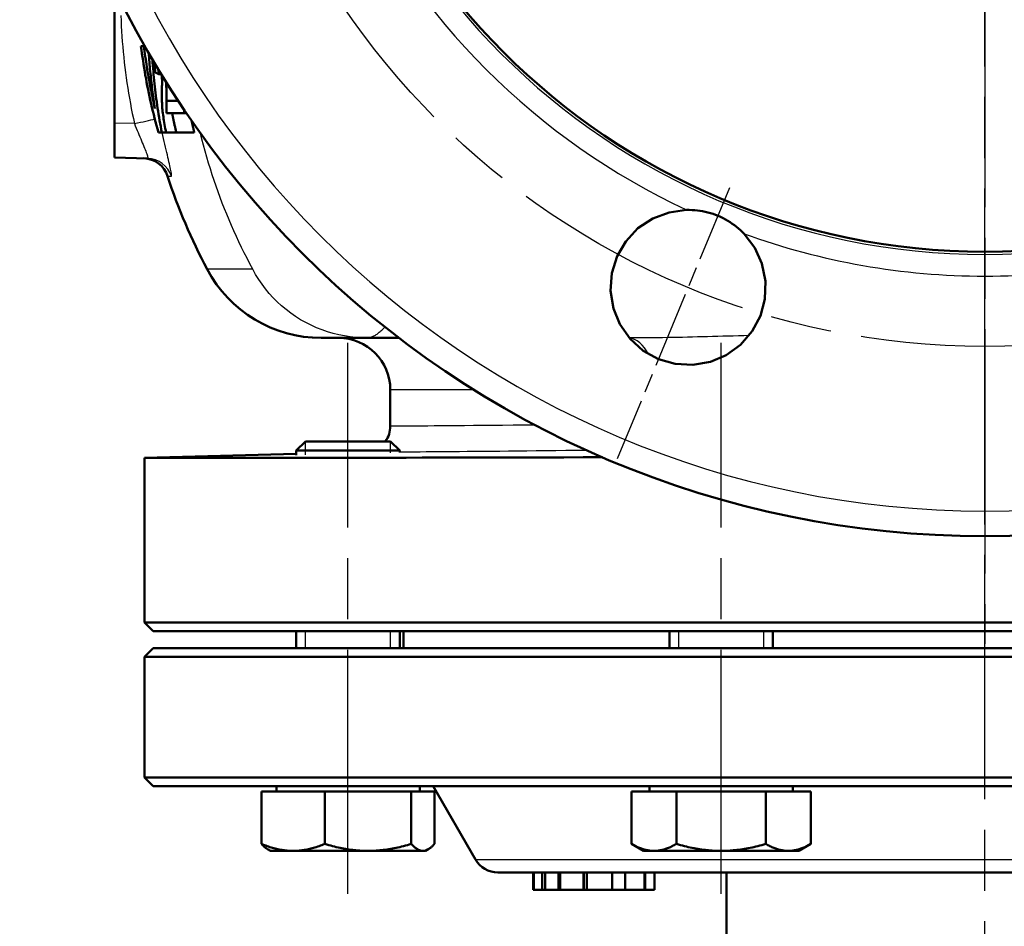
# Model space of a CAD drawing. Header units: millimetres. Extents: x 179 to 1975, y 100 to 1286.
# Tile 15 of 77: x 192 to 306, y 731 to 836. Entities that reach past the tile are written whole.
import ezdxf

# ---------------------------------------------------------------- set-up
doc = ezdxf.new("R2010")
doc.units = ezdxf.units.MM
doc.header["$LTSCALE"] = 5
doc.linetypes.add('CHAIN', pattern=[0.3543, 0.2362, -0.0295, 0.0591, -0.0295])
for name, color, linetype, lineweight in [('Gewinde(DIN)', 3, 'Continuous', 25), ('Mittellinie(DIN)', 4, 'CHAIN', 25), ('Mittelpunktmarkierung(DIN)', 4, 'CHAIN', 25), ('Sichtbare Kanten(DIN)', 7, 'Continuous', 50), ('Sichtbare tangentiale Kanten(DIN)', 3, 'Continuous', 25)]:
    doc.layers.add(name, color=color, linetype=linetype, lineweight=lineweight)

msp = doc.modelspace()

# ---------------------------------------------------------------- linework, layer by layer
at = {"layer": 'Gewinde(DIN)'}
for p, q in [((224.75, 787.12), (224.75, 785.58)), ((234.65, 785.83), (234.65, 787.12)), ((224.75, 765.14), (224.75, 763.14)), ((234.65, 763.14), (234.65, 765.14)), ((268.05, 765.14), (268.05, 763.14)), ((277.95, 763.14), (277.95, 765.14))]:
    msp.add_line(p, q, dxfattribs=at)
at = {"layer": 'Mittellinie(DIN)', "linetype": 'CHAIN', "ltscale": 23.990969}
for p, q in [((303.61, 490.64), (303.61, 1285.65)), ((229.7, 734.64), (229.7, 798.57)), ((273, 734.64), (273, 798.57))]:
    msp.add_line(p, q, dxfattribs=at)
msp.add_circle((303.61, 888.14), 90, dxfattribs=at)
at = {"layer": 'Mittelpunktmarkierung(DIN)', "linetype": 'CHAIN', "ltscale": 23.990969}
msp.add_line((303.61, 1012.64), (303.61, 763.64), dxfattribs=at)
msp.add_line((303.61, 1012.64), (303.61, 763.64), dxfattribs=at)
at = {"layer": 'Mittelpunktmarkierung(DIN)', "linetype": 'CHAIN', "ltscale": 7.55611}
msp.add_line((273.95, 816.54), (260.94, 785.13), dxfattribs=at)
at = {"layer": 'Sichtbare Kanten(DIN)'}
for p, q in [((202.61, 839.74), (202.61, 824.06)), ((205.68, 832.97), (206.03, 832.97)), ((206.03, 832.97), (206.15, 832.97)), ((207.75, 829.73), (208.05, 829.73)), ((208.64, 826.65), (210.01, 826.65)), ((208.65, 825.23), (209.29, 825.23)), ((209.29, 825.23), (210.95, 825.23)), ((202.61, 820.06), (202.61, 824.06)), ((208.1, 822.97), (207.71, 822.97)), ((208.1, 822.97), (208.61, 822.97)), ((209.79, 822.97), (208.61, 822.97)), ((209.79, 822.97), (211.87, 822.97)), ((202.61, 820.06), (206.45, 819.96)), ((231.87, 799.14), (226.61, 799.14)), ((231.87, 799.14), (235.62, 799.14)), ((234.61, 793.14), (234.61, 788.89)), ((224.78, 787.14), (223.7, 786.07)), ((224.78, 787.14), (234.63, 787.14)), ((234.63, 787.14), (235.7, 786.07)), ((235.7, 786.07), (223.7, 786.07)), ((223.7, 785.56), (223.7, 786.07)), ((235.7, 785.87), (235.7, 786.07)), ((223.7, 785.68), (206.11, 785.22)), ((206.11, 766.14), (206.11, 785.22)), ((206.11, 766.14), (401.11, 766.14)), ((207.11, 765.14), (206.11, 766.14)), ((400.11, 765.14), (207.11, 765.14)), ((223.7, 763.14), (223.7, 765.14)), ((235.7, 763.14), (235.7, 765.14)), ((236.16, 765.14), (236.16, 763.14)), ((267, 763.14), (267, 765.14)), ((279, 763.14), (279, 765.14)), ((207.11, 763.14), (206.11, 762.14)), ((207.11, 763.14), (400.11, 763.14)), ((401.11, 762.14), (206.11, 762.14)), ((206.11, 762.14), (206.11, 748.14)), ((206.11, 748.14), (401.11, 748.14)), ((207.11, 747.14), (206.11, 748.14)), ((400.11, 747.14), (207.11, 747.14)), ((221.39, 746.54), (221.39, 747.14)), ((238.02, 746.54), (238.02, 747.14)), ((244.5, 738.64), (239.59, 747.14)), ((264.68, 746.54), (264.68, 747.14)), ((281.31, 746.54), (281.31, 747.14)), ((219.66, 746.54), (227.01, 746.54)), ((219.66, 746.54), (219.66, 740.45)), ((227.01, 746.54), (227.01, 740.45)), ((227.01, 746.54), (237.05, 746.54)), ((237.05, 746.54), (237.05, 740.45)), ((237.05, 746.54), (239.74, 746.54)), ((239.74, 746.54), (239.74, 740.45)), ((262.61, 746.54), (267.8, 746.54)), ((262.61, 746.54), (262.61, 740.45)), ((267.8, 746.54), (278.19, 746.54)), ((267.8, 746.54), (267.8, 740.45)), ((278.19, 746.54), (278.19, 740.45)), ((278.19, 746.54), (283.39, 746.54)), ((283.39, 746.54), (283.39, 740.45)), ((264, 739.64), (262.61, 740.45)), ((282, 739.64), (283.39, 740.45)), ((220.7, 739.64), (220.38, 739.83)), ((220.7, 739.64), (223.34, 739.64)), ((223.34, 739.64), (232.03, 739.64)), ((232.03, 739.64), (238.4, 739.64)), ((238.4, 739.64), (238.7, 739.64)), ((238.7, 739.64), (239.02, 739.83)), ((264, 739.64), (265.2, 739.64)), ((265.2, 739.64), (273, 739.64)), ((273, 739.64), (280.79, 739.64)), ((280.79, 739.64), (282, 739.64)), ((360.13, 737.14), (247.09, 737.14)), ((251.17, 737.14), (251.17, 735.14)), ((251.25, 737.14), (251.25, 735.14)), ((251.26, 737.14), (251.26, 735.14)), ((252.25, 737.14), (252.25, 735.14)), ((252.57, 737.14), (252.57, 735.14)), ((254.14, 737.14), (254.14, 735.14)), ((254.34, 737.14), (254.34, 735.14)), ((257.04, 737.14), (257.04, 735.14)), ((257.08, 737.14), (257.08, 735.14)), ((257.43, 737.14), (257.43, 735.14)), ((260.36, 737.14), (260.36, 735.14)), ((261.88, 737.14), (261.88, 735.14)), ((264.09, 737.14), (264.09, 735.14)), ((264.2, 737.14), (264.2, 735.14)), ((265.25, 737.14), (265.25, 735.14)), ((273.61, 727.14), (273.61, 737.14)), ((251.17, 735.14), (251.25, 735.14)), ((251.25, 735.14), (251.26, 735.14)), ((251.26, 735.14), (252.25, 735.14)), ((252.25, 735.14), (252.57, 735.14)), ((252.57, 735.14), (254.14, 735.14)), ((254.14, 735.14), (254.34, 735.14)), ((254.34, 735.14), (257.04, 735.14)), ((257.04, 735.14), (257.08, 735.14)), ((257.08, 735.14), (257.43, 735.14)), ((257.43, 735.14), (260.36, 735.14)), ((260.36, 735.14), (261.88, 735.14)), ((261.88, 735.14), (264.09, 735.14)), ((264.09, 735.14), (264.2, 735.14)), ((264.2, 735.14), (265.25, 735.14))]:
    msp.add_line(p, q, dxfattribs=at)
at = {"layer": 'Sichtbare Kanten(DIN)', "flags": 128}
for points in [[(205.68, 832.97), (205.74, 832.56), (205.8, 832.14), (205.85, 831.72), (205.92, 831.31), (205.98, 830.89), (206.05, 830.47), (206.12, 830.06), (206.19, 829.64), (206.27, 829.22), (206.34, 828.8), (206.42, 828.38), (206.51, 827.96), (206.59, 827.55), (206.68, 827.13), (206.77, 826.71), (206.87, 826.29), (206.96, 825.87), (207.06, 825.46), (207.16, 825.04), (207.27, 824.63), (207.37, 824.21), (207.48, 823.8), (207.6, 823.38), (207.71, 822.97)], [(207.3, 825.77), (207.23, 826.07), (207.16, 826.37), (207.1, 826.67), (207.03, 826.97), (206.97, 827.27), (206.91, 827.57), (206.85, 827.87), (206.79, 828.17), (206.73, 828.47), (206.67, 828.77), (206.62, 829.08), (206.56, 829.38), (206.51, 829.68), (206.46, 829.98), (206.41, 830.28), (206.36, 830.58), (206.32, 830.88), (206.27, 831.18), (206.23, 831.48), (206.18, 831.78), (206.14, 832.08), (206.1, 832.37), (206.06, 832.67), (206.03, 832.97)], [(206.59, 832.2), (206.6, 831.93), (206.62, 831.67), (206.64, 831.4), (206.66, 831.13), (206.68, 830.87), (206.71, 830.6), (206.73, 830.33), (206.75, 830.06), (206.78, 829.8), (206.81, 829.53), (206.84, 829.26), (206.86, 828.99), (206.89, 828.72), (206.93, 828.45), (206.96, 828.19), (206.99, 827.92), (207.03, 827.65), (207.06, 827.38), (207.1, 827.11), (207.14, 826.84), (207.18, 826.57), (207.22, 826.31), (207.26, 826.04), (207.3, 825.77)], [(208.1, 822.97), (208.03, 823.32), (207.97, 823.67), (207.9, 824.03), (207.84, 824.38), (207.78, 824.73), (207.72, 825.09), (207.67, 825.44), (207.61, 825.8), (207.56, 826.15), (207.51, 826.51), (207.46, 826.86), (207.42, 827.22), (207.37, 827.57), (207.33, 827.92), (207.29, 828.28), (207.25, 828.63), (207.22, 828.99), (207.18, 829.34), (207.15, 829.7), (207.12, 830.05), (207.09, 830.41), (207.06, 830.76), (207.04, 831.11), (207.01, 831.46)], [(207.24, 831.08), (207.24, 831.04), (207.24, 830.99), (207.25, 830.94), (207.25, 830.9), (207.25, 830.85), (207.26, 830.8), (207.26, 830.76), (207.27, 830.71), (207.27, 830.66), (207.28, 830.61), (207.28, 830.57), (207.28, 830.52), (207.29, 830.47), (207.29, 830.42), (207.3, 830.37), (207.3, 830.33), (207.31, 830.28), (207.31, 830.23), (207.32, 830.18), (207.32, 830.14), (207.33, 830.09), (207.33, 830.04), (207.34, 829.99), (207.34, 829.95)], [(207.34, 829.95), (207.36, 829.94), (207.38, 829.93), (207.39, 829.92), (207.41, 829.91), (207.43, 829.9), (207.44, 829.89), (207.46, 829.88), (207.48, 829.87), (207.49, 829.86), (207.51, 829.85), (207.53, 829.85), (207.54, 829.84), (207.56, 829.83), (207.58, 829.82), (207.59, 829.81), (207.61, 829.8), (207.63, 829.79), (207.64, 829.78), (207.66, 829.77), (207.68, 829.76), (207.7, 829.75), (207.71, 829.74), (207.73, 829.73), (207.75, 829.73)], [(207.75, 829.73), (207.74, 829.75), (207.74, 829.78), (207.74, 829.8), (207.74, 829.83), (207.73, 829.85), (207.73, 829.88), (207.73, 829.9), (207.72, 829.93), (207.72, 829.95), (207.72, 829.98), (207.72, 830), (207.71, 830.03), (207.71, 830.05), (207.71, 830.08), (207.71, 830.11), (207.7, 830.13), (207.7, 830.16), (207.7, 830.18), (207.7, 830.21), (207.69, 830.23), (207.69, 830.26), (207.69, 830.28), (207.69, 830.31), (207.69, 830.33)], [(208.1, 829.65), (208.11, 829.5), (208.12, 829.37), (208.12, 829.28), (208.12, 829.22), (208.12, 829.18), (208.13, 829.13), (208.13, 829.08), (208.13, 829.03), (208.13, 828.98), (208.13, 828.92), (208.13, 828.86), (208.13, 828.8), (208.13, 828.74), (208.13, 828.67), (208.13, 828.6), (208.13, 828.53), (208.13, 828.46), (208.12, 828.38), (208.12, 828.3), (208.12, 828.22), (208.12, 828.13), (208.12, 828.04), (208.12, 827.95), (208.11, 827.86)], [(208.64, 826.65), (208.64, 826.71), (208.64, 826.78), (208.64, 826.85), (208.64, 826.92), (208.64, 826.99), (208.64, 827.07), (208.64, 827.14), (208.64, 827.22), (208.64, 827.3), (208.64, 827.38), (208.64, 827.45), (208.64, 827.53), (208.64, 827.62), (208.64, 827.7), (208.64, 827.78), (208.64, 827.86), (208.64, 827.95), (208.63, 828.05), (208.63, 828.16), (208.62, 828.28), (208.62, 828.41), (208.61, 828.55), (208.6, 828.7), (208.59, 828.86)], [(208.11, 827.86), (208.11, 827.69), (208.11, 827.51), (208.11, 827.33), (208.11, 827.15), (208.11, 826.96), (208.11, 826.77), (208.12, 826.57), (208.13, 826.37), (208.14, 826.17), (208.15, 825.98), (208.16, 825.79), (208.18, 825.59), (208.2, 825.4), (208.22, 825.2), (208.25, 825), (208.28, 824.78), (208.31, 824.57), (208.34, 824.35), (208.38, 824.13), (208.42, 823.9), (208.46, 823.67), (208.51, 823.44), (208.56, 823.21), (208.61, 822.97)], [(208.65, 825.23), (208.64, 825.37), (208.64, 825.49), (208.63, 825.6), (208.63, 825.68), (208.63, 825.75), (208.63, 825.81), (208.63, 825.85), (208.63, 825.89), (208.63, 825.94), (208.63, 825.99), (208.63, 826.04), (208.63, 826.09), (208.63, 826.14), (208.63, 826.19), (208.63, 826.25), (208.63, 826.3), (208.63, 826.35), (208.63, 826.4), (208.63, 826.45), (208.63, 826.5), (208.63, 826.54), (208.63, 826.58), (208.63, 826.62), (208.64, 826.65)], [(209.79, 822.97), (209.77, 823.06), (209.74, 823.16), (209.72, 823.25), (209.7, 823.34), (209.68, 823.44), (209.66, 823.53), (209.64, 823.63), (209.61, 823.72), (209.59, 823.81), (209.57, 823.91), (209.55, 824), (209.53, 824.1), (209.51, 824.19), (209.49, 824.29), (209.47, 824.38), (209.45, 824.47), (209.43, 824.57), (209.41, 824.66), (209.39, 824.76), (209.37, 824.85), (209.35, 824.95), (209.33, 825.04), (209.31, 825.14), (209.29, 825.23)], [(210.69, 825.61), (210.69, 825.6), (210.69, 825.59), (210.69, 825.58), (210.7, 825.56), (210.7, 825.55), (210.7, 825.54), (210.7, 825.52), (210.7, 825.51), (210.7, 825.49), (210.7, 825.48), (210.7, 825.46), (210.7, 825.45), (210.7, 825.43), (210.7, 825.41), (210.7, 825.4), (210.7, 825.38), (210.71, 825.36), (210.71, 825.35), (210.71, 825.33), (210.71, 825.31), (210.71, 825.29), (210.71, 825.27), (210.71, 825.25), (210.71, 825.23)], [(211.54, 824.37), (211.55, 824.31), (211.57, 824.25), (211.58, 824.2), (211.59, 824.14), (211.61, 824.08), (211.62, 824.02), (211.63, 823.96), (211.65, 823.9), (211.66, 823.84), (211.67, 823.79), (211.69, 823.73), (211.7, 823.67), (211.72, 823.61), (211.73, 823.55), (211.74, 823.49), (211.76, 823.44), (211.77, 823.38), (211.78, 823.32), (211.8, 823.26), (211.81, 823.2), (211.83, 823.14), (211.84, 823.09), (211.86, 823.03), (211.87, 822.97)], [(275.66, 811.23), (276.91, 809.59), (277.73, 807.76), (278.14, 805.73), (278.07, 803.65), (277.55, 801.72), (276.6, 799.91), (275.24, 798.35), (273.59, 797.15), (271.75, 796.37), (269.73, 796.01), (267.66, 796.12), (265.73, 796.68), (263.97, 797.66), (262.43, 799.04), (261.25, 800.73), (260.5, 802.57), (260.18, 804.59), (260.33, 806.65), (260.93, 808.61), (261.93, 810.34), (263.35, 811.86), (265.08, 813.01), (266.95, 813.71), (268.99, 813.99)], [(268.99, 813.99), (269.3, 813.99), (269.62, 813.98), (269.93, 813.96), (270.24, 813.93), (270.54, 813.89), (270.85, 813.83), (271.16, 813.77), (271.46, 813.7), (271.76, 813.61), (272.06, 813.52), (272.36, 813.41), (272.65, 813.29), (272.94, 813.17), (273.22, 813.03), (273.5, 812.89), (273.77, 812.73), (274.03, 812.57), (274.29, 812.39), (274.54, 812.21), (274.79, 812.03), (275.02, 811.84), (275.24, 811.64), (275.45, 811.44), (275.66, 811.23)], [(206.11, 785.22), (206.15, 785.22), (206.25, 785.22), (206.41, 785.22), (206.65, 785.22), (206.94, 785.22), (207.31, 785.22), (207.74, 785.22), (208.24, 785.22), (208.8, 785.22), (209.42, 785.22), (210.11, 785.22), (210.87, 785.22), (211.69, 785.23), (212.58, 785.23), (213.52, 785.23), (214.53, 785.23), (215.59, 785.23), (216.72, 785.23), (217.9, 785.23), (219.15, 785.23), (220.45, 785.23), (221.81, 785.24), (223.22, 785.24), (224.69, 785.24), (226.21, 785.24), (227.79, 785.24), (229.42, 785.24), (231.11, 785.25), (232.84, 785.25), (234.62, 785.25), (236.45, 785.25), (238.32, 785.26), (240.23, 785.26), (242.19, 785.26), (244.19, 785.27), (246.22, 785.27), (248.3, 785.28), (250.42, 785.28), (252.57, 785.29), (254.76, 785.29), (256.98, 785.3), (259.24, 785.31)], [(219.66, 740.45), (219.83, 740.38), (220, 740.31), (220.16, 740.25), (220.33, 740.19), (220.49, 740.14), (220.65, 740.09), (220.8, 740.04), (220.96, 739.99), (221.11, 739.95), (221.27, 739.91), (221.42, 739.87), (221.57, 739.84), (221.72, 739.81), (221.87, 739.78), (222.02, 739.75), (222.16, 739.73), (222.31, 739.71), (222.46, 739.69), (222.6, 739.68), (222.75, 739.66), (222.9, 739.65), (223.04, 739.65), (223.19, 739.64), (223.34, 739.64)], [(220.38, 739.83), (220.36, 739.84), (220.33, 739.86), (220.3, 739.88), (220.27, 739.9), (220.24, 739.92), (220.21, 739.94), (220.18, 739.96), (220.15, 739.98), (220.13, 740), (220.1, 740.03), (220.07, 740.05), (220.04, 740.08), (220.01, 740.1), (219.98, 740.13), (219.95, 740.16), (219.92, 740.19), (219.88, 740.22), (219.85, 740.25), (219.82, 740.28), (219.79, 740.31), (219.76, 740.34), (219.73, 740.38), (219.7, 740.41), (219.66, 740.45)], [(223.34, 739.64), (223.49, 739.64), (223.63, 739.65), (223.78, 739.65), (223.93, 739.66), (224.07, 739.68), (224.22, 739.69), (224.37, 739.71), (224.51, 739.73), (224.66, 739.75), (224.81, 739.78), (224.96, 739.81), (225.11, 739.84), (225.26, 739.87), (225.41, 739.91), (225.56, 739.95), (225.72, 739.99), (225.87, 740.04), (226.03, 740.09), (226.19, 740.14), (226.35, 740.19), (226.51, 740.25), (226.68, 740.31), (226.84, 740.38), (227.01, 740.45)], [(227.01, 740.45), (227.24, 740.38), (227.47, 740.31), (227.7, 740.25), (227.92, 740.19), (228.14, 740.14), (228.35, 740.09), (228.57, 740.04), (228.78, 739.99), (228.99, 739.95), (229.2, 739.91), (229.41, 739.87), (229.61, 739.84), (229.82, 739.81), (230.02, 739.78), (230.22, 739.75), (230.43, 739.73), (230.63, 739.71), (230.83, 739.69), (231.03, 739.68), (231.23, 739.66), (231.43, 739.65), (231.63, 739.65), (231.83, 739.64), (232.03, 739.64)], [(232.03, 739.64), (232.23, 739.64), (232.43, 739.65), (232.63, 739.65), (232.83, 739.66), (233.03, 739.68), (233.23, 739.69), (233.44, 739.71), (233.64, 739.73), (233.84, 739.75), (234.04, 739.78), (234.24, 739.81), (234.45, 739.84), (234.66, 739.87), (234.86, 739.91), (235.07, 739.95), (235.28, 739.99), (235.49, 740.04), (235.71, 740.09), (235.93, 740.14), (236.15, 740.19), (236.37, 740.25), (236.59, 740.31), (236.82, 740.38), (237.05, 740.45)], [(237.05, 740.45), (237.11, 740.38), (237.17, 740.31), (237.23, 740.25), (237.29, 740.19), (237.35, 740.14), (237.41, 740.09), (237.47, 740.04), (237.52, 739.99), (237.58, 739.95), (237.64, 739.91), (237.69, 739.87), (237.75, 739.84), (237.8, 739.81), (237.86, 739.78), (237.91, 739.75), (237.97, 739.73), (238.02, 739.71), (238.07, 739.69), (238.13, 739.68), (238.18, 739.66), (238.23, 739.65), (238.29, 739.65), (238.34, 739.64), (238.4, 739.64)], [(238.4, 739.64), (238.45, 739.64), (238.5, 739.65), (238.56, 739.65), (238.61, 739.66), (238.66, 739.68), (238.72, 739.69), (238.77, 739.71), (238.83, 739.73), (238.88, 739.75), (238.93, 739.78), (238.99, 739.81), (239.04, 739.84), (239.1, 739.87), (239.15, 739.91), (239.21, 739.95), (239.27, 739.99), (239.32, 740.04), (239.38, 740.09), (239.44, 740.14), (239.5, 740.19), (239.56, 740.25), (239.62, 740.31), (239.68, 740.38), (239.74, 740.45)], [(262.61, 740.45), (262.73, 740.38), (262.84, 740.31), (262.96, 740.25), (263.07, 740.19), (263.19, 740.14), (263.3, 740.09), (263.41, 740.04), (263.52, 739.99), (263.63, 739.95), (263.74, 739.91), (263.85, 739.87), (263.95, 739.84), (264.06, 739.81), (264.16, 739.78), (264.27, 739.75), (264.37, 739.73), (264.48, 739.71), (264.58, 739.69), (264.68, 739.68), (264.79, 739.66), (264.89, 739.65), (265, 739.65), (265.1, 739.64), (265.2, 739.64)], [(265.2, 739.64), (265.31, 739.64), (265.41, 739.65), (265.52, 739.65), (265.62, 739.66), (265.72, 739.68), (265.83, 739.69), (265.93, 739.71), (266.03, 739.73), (266.14, 739.75), (266.24, 739.78), (266.35, 739.81), (266.46, 739.84), (266.56, 739.87), (266.67, 739.91), (266.78, 739.95), (266.89, 739.99), (267, 740.04), (267.11, 740.09), (267.22, 740.14), (267.33, 740.19), (267.45, 740.25), (267.56, 740.31), (267.68, 740.38), (267.8, 740.45)], [(267.8, 740.45), (268.04, 740.38), (268.28, 740.31), (268.51, 740.25), (268.74, 740.19), (268.97, 740.14), (269.19, 740.09), (269.41, 740.04), (269.63, 739.99), (269.85, 739.95), (270.07, 739.91), (270.28, 739.87), (270.5, 739.84), (270.71, 739.81), (270.92, 739.78), (271.13, 739.75), (271.34, 739.73), (271.54, 739.71), (271.75, 739.69), (271.96, 739.68), (272.17, 739.66), (272.37, 739.65), (272.58, 739.65), (272.79, 739.64), (273, 739.64)], [(273, 739.64), (273.21, 739.64), (273.41, 739.65), (273.62, 739.65), (273.83, 739.66), (274.04, 739.68), (274.24, 739.69), (274.45, 739.71), (274.66, 739.73), (274.87, 739.75), (275.08, 739.78), (275.29, 739.81), (275.5, 739.84), (275.71, 739.87), (275.93, 739.91), (276.15, 739.95), (276.36, 739.99), (276.58, 740.04), (276.81, 740.09), (277.03, 740.14), (277.26, 740.19), (277.49, 740.25), (277.72, 740.31), (277.96, 740.38), (278.19, 740.45)], [(278.19, 740.45), (278.31, 740.38), (278.43, 740.31), (278.55, 740.25), (278.66, 740.19), (278.78, 740.14), (278.89, 740.09), (279, 740.04), (279.11, 739.99), (279.22, 739.95), (279.33, 739.91), (279.43, 739.87), (279.54, 739.84), (279.65, 739.81), (279.75, 739.78), (279.86, 739.75), (279.96, 739.73), (280.07, 739.71), (280.17, 739.69), (280.27, 739.68), (280.38, 739.66), (280.48, 739.65), (280.58, 739.65), (280.69, 739.64), (280.79, 739.64)], [(280.79, 739.64), (280.9, 739.64), (281, 739.65), (281.1, 739.65), (281.21, 739.66), (281.31, 739.68), (281.42, 739.69), (281.52, 739.71), (281.62, 739.73), (281.73, 739.75), (281.83, 739.78), (281.94, 739.81), (282.04, 739.84), (282.15, 739.87), (282.26, 739.91), (282.37, 739.95), (282.47, 739.99), (282.58, 740.04), (282.7, 740.09), (282.81, 740.14), (282.92, 740.19), (283.04, 740.25), (283.15, 740.31), (283.27, 740.38), (283.39, 740.45)]]:
    msp.add_lwpolyline(points, dxfattribs=at)
at = {"layer": 'Sichtbare Kanten(DIN)'}
for centre, radius, start, end in [((303.61, 888.14), 112, 90, 270), ((303.61, 888.14), 112, 270, 90), ((303.61, 888.14), 79, 90, 270), ((303.61, 888.14), 79, 270, 90), ((205.92, 816.98), 3, 18.1051, 88.5), ((273.72, 839.14), 68.33, 198.1051, 207.9557), ((226.61, 814.14), 15, 207.9557, 270), ((228.61, 793.14), 6, 0, 90), ((231.61, 788.89), 3, 324.3775, 0), ((247.09, 740.14), 3, 210, 270)]:
    msp.add_arc(centre, radius, start, end, dxfattribs=at)
at = {"layer": 'Sichtbare tangentiale Kanten(DIN)'}
for p, q in [((204.92, 824), (202.61, 824.06)), ((208.77, 817.91), (209.22, 817.9)), ((303.61, 808.83), (303.61, 809.14)), ((218.66, 807.11), (213.36, 807.11)), ((303.61, 779.06), (303.61, 806.31)), ((244.29, 793.14), (234.61, 793.14)), ((244.5, 738.64), (362.73, 738.64))]:
    msp.add_line(p, q, dxfattribs=at)
at = {"layer": 'Sichtbare tangentiale Kanten(DIN)', "flags": 128}
for points in [[(203.34, 836.53), (203.37, 835.92), (203.4, 835.32), (203.43, 834.72), (203.47, 834.12), (203.52, 833.52), (203.57, 832.91), (203.62, 832.31), (203.68, 831.71), (203.75, 831.11), (203.82, 830.52), (203.89, 829.92), (203.98, 829.32), (204.06, 828.73), (204.15, 828.13), (204.25, 827.54), (204.35, 826.95), (204.45, 826.35), (204.56, 825.76), (204.68, 825.18), (204.8, 824.59), (204.92, 824)], [(204.92, 824), (205.03, 823.74), (205.13, 823.48), (205.24, 823.22), (205.34, 822.97), (205.45, 822.72), (205.55, 822.47), (205.65, 822.24), (205.74, 822), (205.84, 821.78), (205.93, 821.56), (206.01, 821.36), (206.09, 821.16), (206.17, 820.98), (206.24, 820.81), (206.3, 820.65), (206.35, 820.51), (206.4, 820.39), (206.43, 820.27), (206.46, 820.18), (206.47, 820.1), (206.48, 820.04), (206.48, 820), (206.47, 819.97), (206.45, 819.96)], [(209.22, 817.9), (209.23, 817.91), (209.24, 817.94), (209.24, 817.99), (209.24, 818.06), (209.23, 818.15), (209.21, 818.27), (209.19, 818.4), (209.16, 818.55), (209.12, 818.72), (209.08, 818.91), (209.04, 819.11), (208.99, 819.33), (208.93, 819.57), (208.88, 819.82), (208.81, 820.09), (208.75, 820.37), (208.68, 820.66), (208.61, 820.97), (208.53, 821.28), (208.46, 821.6), (208.38, 821.93), (208.3, 822.27), (208.22, 822.62), (208.14, 822.97)], [(218.66, 807.11), (218.32, 807.75), (217.99, 808.38), (217.67, 809.02), (217.36, 809.65), (217.05, 810.29), (216.75, 810.92), (216.46, 811.56), (216.18, 812.2), (215.91, 812.84), (215.64, 813.48), (215.38, 814.13), (215.12, 814.78), (214.88, 815.43), (214.64, 816.08), (214.4, 816.74), (214.17, 817.4), (213.95, 818.07), (213.74, 818.74), (213.53, 819.42), (213.33, 820.1), (213.13, 820.79), (212.94, 821.49), (212.76, 822.19), (212.58, 822.9)], [(231.87, 799.14), (231.24, 799.16), (230.59, 799.2), (229.94, 799.27), (229.29, 799.38), (228.64, 799.51), (227.98, 799.67), (227.33, 799.86), (226.69, 800.08), (226.05, 800.33), (225.43, 800.61), (224.81, 800.92), (224.21, 801.26), (223.63, 801.62), (223.07, 802.01), (222.53, 802.43), (222, 802.87), (221.5, 803.33), (221.03, 803.81), (220.57, 804.31), (220.14, 804.83), (219.73, 805.37), (219.35, 805.93), (218.99, 806.51), (218.66, 807.11)], [(231.87, 799.14), (231.95, 799.14), (232.03, 799.15), (232.12, 799.16), (232.2, 799.18), (232.28, 799.2), (232.37, 799.23), (232.45, 799.26), (232.54, 799.29), (232.63, 799.33), (232.71, 799.37), (232.8, 799.42), (232.89, 799.47), (232.98, 799.53), (233.07, 799.59), (233.16, 799.66), (233.25, 799.72), (233.34, 799.8), (233.44, 799.88), (233.53, 799.96), (233.63, 800.04), (233.72, 800.13), (233.82, 800.23), (233.91, 800.32), (234.01, 800.42)], [(276.23, 799.41), (275.62, 799.39), (275.01, 799.37), (274.41, 799.36), (273.81, 799.34), (273.21, 799.33), (272.61, 799.31), (272.01, 799.29), (271.42, 799.28), (270.83, 799.27), (270.24, 799.25), (269.66, 799.24), (269.08, 799.23), (268.5, 799.21), (267.92, 799.2), (267.35, 799.19), (266.78, 799.18), (266.21, 799.17), (265.65, 799.17), (265.09, 799.16), (264.53, 799.15), (263.97, 799.15), (263.42, 799.15), (262.88, 799.14), (262.33, 799.14)], [(251.46, 789.04), (250.14, 789.03), (248.86, 789.02), (247.64, 789), (246.46, 788.99), (245.33, 788.98), (244.26, 788.97), (243.23, 788.96), (242.27, 788.95), (241.36, 788.95), (240.5, 788.94), (239.7, 788.93), (238.96, 788.92), (238.27, 788.92), (237.64, 788.91), (237.07, 788.91), (236.56, 788.91), (236.1, 788.9), (235.71, 788.9), (235.37, 788.9), (235.1, 788.89), (234.89, 788.89), (234.73, 788.89), (234.64, 788.89), (234.61, 788.89)], [(235.7, 785.92), (236.25, 785.93), (236.83, 785.93), (237.44, 785.94), (238.09, 785.94), (238.77, 785.95), (239.48, 785.95), (240.22, 785.96), (241, 785.97), (241.81, 785.97), (242.65, 785.98), (243.52, 785.99), (244.42, 786), (245.36, 786.01), (246.32, 786.01), (247.31, 786.02), (248.32, 786.03), (249.37, 786.04), (250.44, 786.06), (251.54, 786.07), (252.66, 786.08), (253.81, 786.09), (254.98, 786.11), (256.18, 786.12), (257.4, 786.13)]]:
    msp.add_lwpolyline(points, dxfattribs=at)
at = {"layer": 'Sichtbare tangentiale Kanten(DIN)'}
for radius, start, end in [(109.08, 90, 270), (109.08, 270, 90), (79.31, 90, 270), (79.31, 270, 90), (81.83, 205.0266, 244.9734), (81.83, 250.0266, 270), (81.83, 270, 289.9734)]:
    msp.add_arc((303.61, 888.14), radius, start, end, dxfattribs=at)
for centre, major_axis, ratio, start_param, end_param in [((204.84, 824), (2.93, 0.64), 0.005578, 4.737968, 5.699834), ((206.37, 816.96), (0.08, 3), 0.998859, 5.054705, 6.283185), ((262.15, 793.14), (0, 6), 0.552771, 5.46872, 6.227173)]:
    msp.add_ellipse(centre, major_axis=major_axis, ratio=ratio, start_param=start_param, end_param=end_param, dxfattribs=at)

doc.saveas('drawing.dxf')
